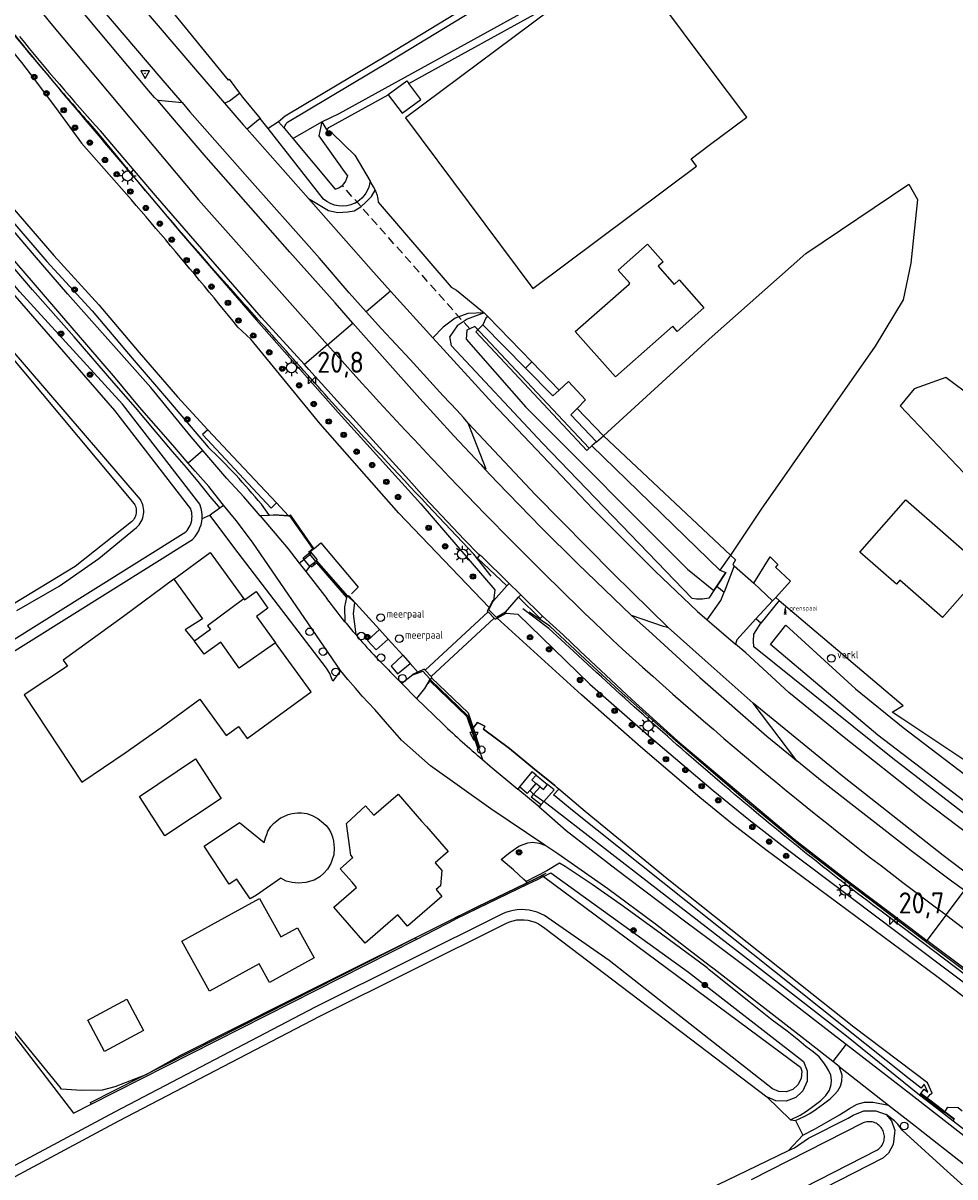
# Model space of a CAD drawing. Header units: metres. Extents: x 121613 to 124518, y 449573 to 453879.
# Tile 55 of 71: x 121919 to 122029, y 453263 to 453400. Entities that reach past the tile are written whole.
import ezdxf

# ---------------------------------------------------------------- set-up
doc = ezdxf.new("R2010")
doc.units = ezdxf.units.M
doc.header["$LTSCALE"] = 4
doc.linetypes.add('STIPPELFIJN', pattern=[0.375, 0.25, -0.125])
doc.layers.get('0').update_dxf_attribs({"linetype": 'CONTINUOUS'})
for name, color, linetype in [('G_BTD', 3, 'CONTINUOUS'), ('G_KWDP1', 2, 'ByLayer'), ('G_OBD', 254, 'CONTINUOUS'), ('G_OTD', 32, 'CONTINUOUS'), ('G_OWG', 6, 'CONTINUOUS'), ('G_OWT', 6, 'CONTINUOUS'), ('G_PND', 1, 'CONTINUOUS'), ('G_WGD', 7, 'CONTINUOUS'), ('G_WGDP1', 2, 'ByLayer'), ('G_WTD', 5, 'CONTINUOUS'), ('LKWDUP', 5, 'CONTINUOUS'), ('LSHD', 3, 'CONTINUOUS'), ('LVGO', 3, 'CONTINUOUS'), ('LWGI', 7, 'CONTINUOUS'), ('PPALHM', 10, 'CONTINUOUS'), ('PVGO', 102, 'CONTINUOUS')]:
    doc.layers.add(name, color=color, linetype=linetype)
for name, color, linetype, true_color in [('PBRD', 7, 'CONTINUOUS', 0xbd2877), ('PPAL', 7, 'CONTINUOUS', 0xbd2877), ('PWTI', 7, 'CONTINUOUS', 0x248bcb)]:
    doc.layers.add(name, color=color, linetype=linetype, true_color=true_color)
doc.styles.add('ISO', font='ISO')
doc.styles.get("Standard").update_dxf_attribs({"font": 'ISO'})
doc.linetypes.add('HAAG', pattern='A,0.25,-0.25,[151,BLOK.SHX,S=0.25,R=0,X=0,Y=0],-0.25,0.25', length=1)

# ---------------------------------------------------------------- blocks, each defined once
blk = doc.blocks.new('boom')
at = {"color": 0}
for radius in [0.315, 0.225, 0.135]:
    blk.add_circle((0, 0), radius, dxfattribs=at)
blk = doc.blocks.new('meerpaal')
at = {"color": 0}
blk.add_circle((0, 0), 0.45, dxfattribs=at)
at = {"color": 0, "style": 'ISO'}
blk.add_attdef('MEERPAAL', (0.7, 0), '', height=0.9, dxfattribs=at)
blk = doc.blocks.new('grensmarkering')
at = {"linetype": 'ByBlock', "lineweight": -2}
h = blk.add_hatch(color=0, dxfattribs=at)
h.dxf.hatch_style = 1
h.paths.add_polyline_path([(0.09, 0.55, 0.219912), (0.05, 0.61, -0.457379), (0.04, 0.66, 2.245674), (-0.04, 0.66, -0.457379), (-0.05, 0.61, 0.219912), (-0.09, 0.55), (-0.15, 0.04), (-0.18, 0.04), (-0.18, 0.01, 0.018367), (-0.1, 0, -0.954633), (0.1, 0, 0.018367), (0.18, 0.01), (0.18, 0.04), (0.15, 0.04)])
at = {"linetype": 'ByBlock', "lineweight": -2, "true_color": 0x681648}
h = blk.add_hatch(color=219, dxfattribs=at)
h.dxf.hatch_style = 1
h.paths.add_polyline_path([(0.1, 0, 1), (-0.1, 0, 1)])
at = {"linetype": 'ByBlock', "lineweight": -2}
h = blk.add_hatch(color=0, dxfattribs=at)
h.dxf.hatch_style = 1
h.paths.add_polyline_path([(0.18, -0.04, -0.022381), (0.08, -0.06, -0.528879), (-0.08, -0.06, -0.022381), (-0.18, -0.04), (-0.18, -0.13, 0.083333), (0.18, -0.13)])
at = {"color": 0, "linetype": 'ByBlock', "lineweight": -2}
blk.add_attdef('GRENSMARKERING', (0.5, 0.35), '', height=0.5, dxfattribs=at)
blk = doc.blocks.new('verkeersbord-pl')
at = {"linetype": 'Continuous'}
blk.add_circle((0, 0), 0.03, dxfattribs=at)
blk = doc.blocks.new('verkeersteller')
at = {"color": 0}
blk.add_circle((0, 0), 0.45, dxfattribs=at)
blk = doc.blocks.new('kilometerpaal')
at = {"color": 0}
for p, q in [((-0.44, 0.44), (0.44, -0.44)), ((-0.44, -0.44), (-0.44, 0.44)), ((0.44, 0.44), (-0.44, -0.44)), ((0.44, -0.44), (0.44, 0.44))]:
    blk.add_line(p, q, dxfattribs=at)
at = {"color": 0, "style": 'ISO'}
blk.add_attdef('KILOMETERPAAL', (0.59, 0.87), '', height=2.5, dxfattribs=at)
blk = doc.blocks.new('verkeersbord')
at = {"color": 0}
for p, q in [((0.5, 0.32), (-0.5, 0.32)), ((-0.5, 0.32), (0, -0.6)), ((0, -0.6), (0.5, 0.32))]:
    blk.add_line(p, q, dxfattribs=at)
blk = doc.blocks.new('verklikker')
at = {"color": 0}
blk.add_circle((0, 0), 0.45, dxfattribs=at)
at = {"color": 0, "style": 'ISO'}
blk.add_attdef('VERKLIKKER', (0.7, 0), '', height=0.9, dxfattribs=at)
blk = doc.blocks.new('lichtmast')
at = {"color": 0}
for p, q in [((-0.6, 0), (-1, 0)), ((-0.71, 0.71), (-0.42, 0.42)), ((0, 0.6), (0, 1)), ((0.42, 0.42), (0.71, 0.71)), ((0.6, 0), (1, 0)), ((-0.42, -0.42), (-0.71, -0.71)), ((0, -0.6), (0, -1)), ((0.42, -0.42), (0.71, -0.71))]:
    blk.add_line(p, q, dxfattribs=at)
blk.add_circle((0, 0), 0.6, dxfattribs=at)

msp = doc.modelspace()

# ---------------------------------------------------------------- linework, layer by layer
at = {"layer": 'G_BTD', "linetype": 'Continuous', "transparency": 33554687}
for points in [[(121978.203, 453358.83), (121978.953, 453359.576)], [(121978.413, 453297.815), (121979.42, 453298.3), (121980.253, 453298.73), (121980.34, 453298.55)], [(122006.8, 453272.43), (122009.609, 453269.704)]]:
    msp.add_lwpolyline(points, dxfattribs=at)
at = {"layer": 'G_KWDP1', "transparency": 33554687}
msp.add_lwpolyline([(121972.571, 453363.363), (121972.33, 453363.12), (121985.469, 453349.07), (121986.087, 453349.592), (121986.077, 453349.602)], dxfattribs=at)
at = {"layer": 'G_OBD', "linetype": 'Continuous', "transparency": 33554687}
msp.add_lwpolyline([(121966.876, 453321.763), (121966.943, 453321.882)], dxfattribs=at)
at = {"layer": 'G_OTD', "linetype": 'Continuous', "transparency": 33554687}
for points in [[(121987.459, 453350.811), (122000, 453362.242), (122011.422, 453372.406), (122023.654, 453380.637), (122024.683, 453378.808), (122023.883, 453371.263), (122022.968, 453366.919), (122019.653, 453361.431), (122013.479, 453352.628), (122006.163, 453342.111), (122002.493, 453336.656)], [(122146.902, 453380.966), (122146.779, 453380.719), (122098.165, 453353.323), (122097.567, 453354.021), (122094.019, 453352.107), (122082.425, 453354.519), (122070.371, 453356.71), (122053.635, 453346.649), (122043.175, 453346.25), (122038.393, 453349.438), (122035.903, 453350.534), (122034.608, 453352.825), (122028.03, 453357.7), (122024.265, 453356.352), (122022.62, 453354.341), (122031.619, 453344.856), (122038.493, 453338.281), (122043.773, 453333.3), (122047.745, 453330.221), (122053.669, 453322.359), (122044.559, 453317.07)], [(121978.953, 453359.576), (121973.743, 453364.945)], [(121982.206, 453356.224), (121978.953, 453359.576)], [(121984.328, 453354.038), (121987.459, 453350.811)], [(121939.879, 453341.007), (121940.816, 453341.405)], [(121942.166, 453307.799), (121935.466, 453303.369), (121932.473, 453308.041), (121939.097, 453312.509), (121942.166, 453307.799)], [(121965.899, 453305.126), (121966.467, 453304.474), (121969.043, 453301.52), (121967.518, 453300.191), (121968.31, 453299.283), (121968.143, 453297.457), (121967.627, 453297.006), (121968.319, 453296.209), (121964.24, 453292.656), (121963.069, 453294), (121959.227, 453290.653), (121955.509, 453294.92), (121958.193, 453297.26), (121957.658, 453297.874), (121956.254, 453299.485), (121957.766, 453300.803), (121957.516, 453301.09), (121956.984, 453304.853), (121959.244, 453306.946), (121960.23, 453305.816), (121963.109, 453308.326), (121965.899, 453305.126)], [(121944.014, 453298.257), (121943.114, 453297.658), (121940.121, 453302.165), (121944.311, 453304.946), (121947.26, 453302.584), (121947.389, 453303.132), (121947.552, 453303.551), (121947.695, 453303.942), (121948.051, 453304.471), (121948.347, 453304.826), (121948.754, 453305.166), (121949.176, 453305.501), (121949.497, 453305.651), (121950.098, 453305.912), (121950.556, 453306.035), (121951.178, 453306.1), (121951.677, 453306.121), (121952.308, 453306.013), (121952.949, 453305.796), (121953.611, 453305.448), (121954.294, 453304.869), (121954.609, 453304.608), (121954.884, 453304.254), (121955.139, 453303.761), (121955.343, 453303.255), (121955.455, 453302.755), (121955.536, 453301.952), (121955.506, 453301.148), (121955.322, 453300.591), (121955.139, 453300.106), (121954.732, 453299.447), (121954.304, 453298.969), (121953.856, 453298.527), (121953.174, 453298.107), (121952.186, 453297.861), (121951.259, 453297.774), (121950.577, 453297.832), (121949.864, 453298.013), (121949.232, 453298.36), (121946.352, 453296.353), (121945.573, 453295.906), (121944.014, 453298.257)], [(121969.911, 453293.499), (121969.824, 453293.679), (121972.439, 453294.938), (121978.413, 453297.815)], [(121978.413, 453297.815), (121978.283, 453297.971)], [(121947.887, 453285.986), (121946.653, 453288.219), (121940.772, 453284.97), (121937.497, 453290.899), (121943.368, 453294.142), (121946.679, 453295.97), (121949.203, 453291.401), (121951.182, 453292.494), (121953.166, 453288.902), (121947.887, 453285.986)], [(121926.756, 453271.582), (121926.666, 453271.76), (121965.174, 453291.282), (121965.264, 453291.104)], [(121932.959, 453280.313), (121928.327, 453277.824), (121926.345, 453281.514), (121930.977, 453284.003), (121932.959, 453280.313)]]:
    msp.add_lwpolyline(points, dxfattribs=at)
at = {"layer": 'G_OWG', "linetype": 'Continuous', "transparency": 33554687}
for points in [[(121932.44, 453405.889), (121942.97, 453392.935), (121943.109, 453393.07), (121944.336, 453391.402)], [(121941.999, 453342.264), (121941.84, 453342.44), (121940.84, 453343.62), (121939.6, 453345.2), (121938.04, 453347.02), (121936.38, 453348.92), (121934.44, 453351.22), (121931.98, 453354.14), (121929.42, 453357.08), (121924.74, 453362.54), (121919.78, 453368.08), (121916.36, 453372.12), (121913.28, 453375.52), (121910.22, 453379.16), (121907.1, 453382.82), (121903.9, 453386.64), (121900.56, 453390.62), (121897.72, 453394.02), (121894.2, 453398.34), (121889.88, 453403.74)], [(121947.712, 453387.212), (121946.754, 453388.387)], [(121960.41, 453379.896), (121960.388, 453379.953), (121960.381, 453379.97), (121960.212, 453380.316), (121959.81, 453380.994)], [(121941.999, 453342.264), (121942.433, 453342.573)], [(121940.816, 453341.405), (121941.04, 453341.58), (121941.999, 453342.264)], [(121956.304, 453322.972), (121955.4, 453321.72), (121955.24, 453322.1), (121955.02, 453322.64), (121954.62, 453323.24), (121944.18, 453336.94), (121940.816, 453341.405)], [(121976.022, 453333.009), (121972.534, 453336.312), (121972.819, 453336.646)], [(122002.493, 453336.656), (122003.098, 453336.089), (122002.781, 453335.55), (122002.959, 453335.38)], [(122000.893, 453332.984), (122001.757, 453332.257)], [(121977.385, 453331.652), (121979.956, 453329.134), (121980.248, 453329.436)], [(122007.871, 453331.646), (122008.291, 453331.256)], [(121975.914, 453329.79), (121975.834, 453329.876)], [(122006.118, 453328.586), (122005.522, 453329.088)], [(121965.47, 453322.8), (121964.836, 453322.498), (121964.855, 453322.469)], [(121979.444, 453309.602), (121978.967, 453310.002), (121979.465, 453310.577)], [(121979.939, 453309.207), (121980.367, 453308.887), (121980.835, 453309.462)], [(121978.72, 453308.746), (121978.423, 453308.395), (121977.519, 453309.17)], [(121979.165, 453308.333), (121978.907, 453308.016), (121980.082, 453307.082)], [(121979.165, 453308.333), (121980.406, 453307.469)], [(121980.082, 453307.082), (121979.817, 453306.804)], [(121980.406, 453307.469), (121980.082, 453307.082)], [(121978.283, 453297.971), (121978.002, 453298.22), (121976.799, 453299.356), (121975.341, 453300.56), (121976.22, 453301.3), (121976.76, 453301.7), (121977.42, 453302.16), (121977.94, 453302.36), (121978.48, 453302.54), (121979.1, 453302.62), (121979.82, 453302.5), (121980.51, 453302.274)], [(122009.609, 453269.704), (122010.76, 453270.26), (122011.52, 453270.76), (122012.44, 453271.42), (122013.22, 453272), (122013.82, 453272.62), (122014.24, 453273.24), (122014.46, 453273.9), (122014.5, 453274.44), (122014.42, 453275), (122014.18, 453275.54), (122013.9, 453276), (122013.56, 453276.48), (122013.02, 453277.18), (122012.32, 453277.78), (122011.44, 453278.4), (122010.6, 453279.12), (122009.22, 453280.22), (122007.44, 453281.52), (122004.7, 453283.74), (122000, 453287.5), (121999.74, 453287.72), (121994.34, 453291.72), (121989.84, 453295), (121986.12, 453297.62), (121982.9, 453299.74), (121982.26, 453300.129), (121980.76, 453299.24), (121978.283, 453297.971)], [(122010.227, 453269.629), (122011.24, 453270.1), (122011.9, 453270.48), (122012.66, 453270.98), (122013.52, 453271.6), (122014.32, 453272.2), (122014.84, 453272.72), (122015.24, 453273.16), (122015.56, 453273.7), (122015.72, 453274.3), (122015.76, 453275), (122015.381, 453276.045)], [(122028.898, 453269.579), (122026.925, 453271.093), (122024.927, 453272.626)], [(122011.074, 453267.885), (122012.48, 453268.62), (122014.14, 453269.56), (122015.42, 453270.32), (122016.62, 453271.08), (122017.54, 453271.58), (122018.38, 453271.82), (122019.42, 453271.8), (122021.251, 453271.46)], [(122021.953, 453269.607), (122020.96, 453270.36)], [(122009.609, 453269.704), (122010.227, 453269.629)], [(122010.227, 453269.629), (122011.074, 453267.885)], [(122032.098, 453262.958), (122032.62, 453261.98), (122032.74, 453261.58), (122032.8, 453261.18), (122032.76, 453260.44), (122032.5, 453259.76), (122027.8, 453264), (122023.818, 453267.627), (122022.86, 453268.5), (122022.36, 453269.2), (122021.953, 453269.607)], [(122009.373, 453266.069), (122011.074, 453267.885)]]:
    msp.add_lwpolyline(points, dxfattribs=at)
at = {"layer": 'G_OWT', "linetype": 'Continuous', "transparency": 33554687}
for points in [[(121939.879, 453341.007), (121939.88, 453341.02), (121939.88, 453341.41), (121939.85, 453341.8), (121939.77, 453342.18), (121939.61, 453342.7), (121930.46, 453354.56), (121918.29, 453367.87), (121893.42, 453397.43), (121876.92, 453418.94), (121863.76, 453436.97), (121854.89, 453450.43), (121849.19, 453459.62), (121848.79, 453459.93), (121848.45, 453460.15), (121848.09, 453460.33), (121847.72, 453460.48), (121847.33, 453460.59), (121846.93, 453460.66), (121846.53, 453460.69), (121846.13, 453460.68), (121845.72, 453460.62), (121845.33, 453460.53), (121845.236, 453460.499)], [(121964.385, 453392.565), (121984.68, 453403.76), (122010.28, 453417.18), (122030.183, 453427.96)], [(122015.388, 453425.885), (122009.19, 453422.44), (121997.26, 453416.34), (121989.87, 453412.97), (121961.86, 453395.93), (121949.715, 453388.674), (121948.964, 453388.021)], [(121892.239, 453407.223), (121900.84, 453396.14), (121906.04, 453389.92), (121911.42, 453383.54), (121916.28, 453377.54), (121921.5, 453371.46), (121926.86, 453365.62), (121931.6, 453359.98), (121936.16, 453354.72), (121940.597, 453349.46)], [(121954.676, 453387.023), (121954.78, 453387.2), (121954.89, 453387.33), (121961.951, 453391.225)], [(121948.964, 453388.021), (121947.712, 453387.212)], [(121948.964, 453388.021), (121949.637, 453387.217)], [(121954.077, 453388.021), (121954.676, 453387.023)], [(121927.321, 453386.923), (121931.692, 453381.627), (121933.84, 453379.025), (121937.397, 453374.832), (121946.327, 453364.492), (121956.033, 453353.578), (121965.817, 453342.732), (121974.57, 453332.529), (121974.416, 453331.237)], [(121954.276, 453378.863), (121947.712, 453387.212)], [(121954.676, 453387.023), (121954.896, 453386.656), (121955.175, 453386.825), (121955.3, 453386.68), (121957.999, 453384.049), (121959.81, 453380.994)], [(121973.323, 453365.378), (121971.316, 453364.624), (121970.1, 453363.836), (121969.256, 453362.566)], [(121973.743, 453364.945), (121973.5, 453364.745), (121973.158, 453363.956)], [(121973.323, 453365.378), (121973.743, 453364.945)], [(121914.29, 453363.68), (121931.85, 453342.72), (121931.91, 453342.61), (121931.98, 453342.46), (121932.03, 453342.29), (121932.07, 453342.13), (121932.09, 453341.96), (121932.09, 453341.79), (121932.08, 453341.62), (121932.05, 453341.45), (121932, 453341.29), (121931.93, 453341.13), (121931.85, 453340.98), (121931.76, 453340.84), (121931.65, 453340.7), (121931.54, 453340.59), (121924.84, 453335.29), (121917.51, 453330.84)], [(122000.534, 453332.45), (121999.947, 453331.544), (121999.189, 453331.43), (121998.475, 453331.423), (121997.98, 453331.52), (121980.235, 453349.941), (121969.435, 453361.453), (121969.256, 453362.566)], [(121940.563, 453351.523), (121939.928, 453350.968), (121948.071, 453342.227), (121948.708, 453342.847)], [(121986.616, 453350.074), (121987.459, 453350.811)], [(121987.459, 453350.811), (122002.493, 453336.656)], [(121947.883, 453341.364), (121946.921, 453342.674)], [(121894.042, 453310.423), (121895.31, 453311.31), (121938.75, 453338.49), (121939.08, 453338.88), (121939.3, 453339.2), (121939.49, 453339.53), (121939.64, 453339.89), (121939.76, 453340.26), (121939.84, 453340.64), (121939.879, 453341.007)], [(122002.493, 453336.656), (122001.259, 453334.877)], [(121974.416, 453331.237), (121974.327, 453331.282), (121973.896, 453330.44)], [(122008.291, 453331.256), (122006.118, 453328.586)], [(122008.291, 453331.256), (122022.963, 453318.838)], [(121974.853, 453329.173), (121975.914, 453329.79)], [(121975.914, 453329.79), (121977.321, 453329.643), (121985.834, 453321.37), (121993.101, 453315.001), (122000.46, 453308.739), (122004.665, 453305.305), (122008.958, 453301.981), (122027.557, 453287.964), (122046.195, 453274)], [(122045.164, 453295.089), (122043.87, 453295.424), (122021.769, 453312.541), (122005.279, 453325.789), (122005.242, 453326.462), (122005.294, 453327.298), (122006.118, 453328.586)], [(122033.474, 453310.18), (122022.932, 453317.22), (122021.685, 453318.053), (122022.963, 453318.838)], [(121972.676, 453313.713), (121971.904, 453316.066)], [(121979.465, 453310.577), (121979.028, 453310.932), (121978.958, 453310.979), (121977.519, 453309.17)], [(121979.465, 453310.577), (121980.835, 453309.462)], [(121980.406, 453307.469), (121981.621, 453308.84), (121981.408, 453308.996), (121980.835, 453309.462)], [(121977.519, 453309.17), (121977.313, 453308.908)], [(122025.005, 453272.75), (122025.083, 453272.849), (122025.466, 453273.337), (122025.91, 453273.001), (122025.455, 453273.942), (122025.093, 453273.462), (122023.689, 453274.596), (121983.986, 453306.222), (121981.525, 453308.256), (121982.163, 453308.925)], [(122024.927, 453272.626), (122016.245, 453279.636), (122003.105, 453289.887), (121994.066, 453296.869), (121980.406, 453307.469)], [(121980.34, 453298.55), (121981.206, 453298.989), (121997.536, 453287.209), (122011.18, 453276.63), (122011.611, 453275.535), (122011.588, 453274.288), (122011.088, 453273.172), (122010.949, 453273.038), (122010.259, 453272.377), (122009.123, 453271.925), (122007.876, 453271.953), (122006.8, 453272.43)], [(121797.093, 453201.591), (121824.02, 453214.98), (121853.92, 453230.5), (121882.03, 453244.68), (121907.04, 453257.28), (121930.04, 453269.59), (121953.84, 453282.02), (121975.9, 453293.01), (121976.33, 453293.19), (121976.75, 453293.32), (121977.18, 453293.41), (121977.62, 453293.44), (121978.06, 453293.44), (121978.5, 453293.38), (121978.93, 453293.28), (121979.35, 453293.14), (121979.75, 453292.95), (121980.13, 453292.73), (121980.52, 453292.43), (122006.8, 453272.43)], [(122025.005, 453272.75), (122024.927, 453272.626)], [(122025.005, 453272.75), (122025.772, 453272.182)], [(122020.96, 453270.36), (122021.584, 453269.619), (122021.961, 453268.592), (122021.989, 453268.517), (122021.965, 453268.123), (122021.8, 453266.8), (122021.24, 453265.76), (122020.55, 453265.16), (121997.93, 453253.58), (121986.458, 453247.704)], [(122009.373, 453266.069), (122010.1, 453266.42), (122011.74, 453267.56), (122016.44, 453269.92), (122017.06, 453270.26), (122018.32, 453270.8), (122019.72, 453270.8), (122020.96, 453270.36)], [(122028.898, 453269.579), (122029.03, 453269.768), (122027.863, 453270.633)], [(122034.711, 453265.073), (122034.678, 453265.099), (122028.898, 453269.579)], [(121849.76, 453186.49), (121892.56, 453208.03), (121913.72, 453219.03), (121916.35, 453220.89), (121918.89, 453222.89), (121920.72, 453224.68), (121922.77, 453226.32), (121923.61, 453227), (121924.58, 453227.63), (121925.62, 453228.13), (121926.77, 453228.54), (121928.52, 453228.77), (121930.26, 453228.85), (121932.05, 453228.62), (121933.71, 453228.5), (121934.04, 453228.49), (121934.33, 453228.51), (121934.62, 453228.56), (121934.9, 453228.64), (121935.18, 453228.76), (121951.41, 453237.07), (121979.89, 453251.87), (122003.272, 453263.127), (122009.373, 453266.069)]]:
    msp.add_lwpolyline(points, dxfattribs=at)
for points in [[(121913.35, 453403.513, 0.0077198), (121923.244, 453391.616)], [(121923.244, 453391.616, 0.0031292), (121927.321, 453386.923)], [(121959.81, 453380.994, -0.2325059), (121958.235, 453378.507)], [(121958.006, 453378.379, -0.3088054), (121954.276, 453378.863)], [(121958.006, 453378.379, 0.0188886), (121958.235, 453378.507)], [(121946.921, 453342.674, 0.0326493), (121940.597, 453349.46)]]:
    msp.add_lwpolyline(points, format="xyb", dxfattribs=at)
at = {"layer": 'G_PND', "linetype": 'Continuous', "transparency": 33554687}
for points in [[(121984.136, 453401.99), (121983.394, 453402.983), (121963.991, 453388.488), (121979.098, 453368.268), (121998.501, 453382.763), (121997.848, 453383.637), (122000, 453385.246), (122004.433, 453388.557), (122000, 453394.491), (121990.722, 453406.909), (121984.136, 453401.99)], [(121961.951, 453391.225), (121961.942, 453391.237), (121964.144, 453392.883), (121964.385, 453392.565)], [(121961.951, 453391.225), (121963.593, 453389.028), (121965.795, 453390.674), (121964.385, 453392.565)], [(121984.119, 453363.176), (121990.485, 453368.788), (121990.578, 453368.87), (121989.189, 453370.445), (121992.677, 453373.519), (121994.529, 453371.419), (121993.929, 453370.89), (121995.827, 453368.737), (121996.427, 453369.266), (121999.341, 453365.959), (121996.186, 453363.176), (121995.658, 453363.774), (121988.869, 453357.79), (121984.119, 453363.176)], [(122017.858, 453336.999), (122023.3, 453343.213), (122032.68, 453334.999), (122027.653, 453329.258), (122022.582, 453333.7), (122022.167, 453333.226), (122017.858, 453336.999)], [(121936.557, 453333.791), (121940.844, 453336.956), (121944.829, 453331.46)], [(121936.557, 453333.791), (121930.561, 453329.364), (121923.439, 453324.2), (121923.957, 453323.488), (121918.798, 453320.081), (121925.643, 453309.729), (121930.771, 453313.222), (121935.023, 453316.222), (121939.628, 453319.595), (121942.75, 453315.288), (121944.207, 453316.344), (121945.228, 453314.936), (121952.821, 453320.442), (121948.596, 453326.267)], [(121936.557, 453333.791), (121939.955, 453329.097), (121937.864, 453327.793), (121939.005, 453326.459)], [(121944.829, 453331.46), (121940.548, 453328.26), (121940.904, 453327.842), (121939.005, 453326.459)], [(121944.829, 453331.46), (121944.918, 453331.338), (121946.278, 453332.323), (121947.682, 453330.353), (121946.339, 453329.378), (121948.596, 453326.267)], [(121948.596, 453326.267), (121944.298, 453323.255), (121942.091, 453326.347), (121940.119, 453324.924), (121939.005, 453326.459)]]:
    msp.add_lwpolyline(points, dxfattribs=at)
at = {"layer": 'G_WGD', "linetype": 'Continuous', "transparency": 33554687}
for points in [[(121891.636, 453438.799), (121904.483, 453421.221), (121911.663, 453412.309), (121921.953, 453399.656), (121939.466, 453378.76), (121954.439, 453361.94), (121954.76, 453361.57)], [(121938.247, 453347.571), (121936.42, 453349.7), (121932.48, 453354.2), (121929.62, 453357.62), (121926.22, 453361.56), (121923.5, 453364.72), (121919.9, 453368.92), (121915.9, 453373.52), (121910.44, 453379.64), (121906.24, 453384.6), (121902.58, 453388.98), (121899.48, 453392.84), (121896.38, 453396.7), (121893.3, 453400.52), (121890.62, 453403.9), (121884.34, 453412.26), (121878.88, 453419.38), (121874.069, 453425.91)], [(121922.205, 453414.168), (121924.486, 453411.513), (121932.13, 453402.381), (121939.089, 453394.194), (121942.537, 453390.225)], [(121937.512, 453390.292), (121935.046, 453393.177), (121923.276, 453407.001), (121922.611, 453407.758), (121922.485, 453407.911)], [(121939.983, 453349.039), (121938.58, 453350.68), (121933.82, 453356.52), (121923.98, 453367.6), (121920.04, 453372.16), (121916.62, 453376.16), (121912.32, 453381.12), (121908.94, 453385.1), (121904.66, 453390.12), (121901.04, 453394.54), (121892.441, 453406.041)], [(121934.628, 453390.528), (121934.264, 453390.88), (121933.529, 453391.743), (121925.168, 453401.715)], [(121934.628, 453390.528), (121934.72, 453390.576), (121937.512, 453390.292)], [(121946.252, 453377.16), (121940.385, 453383.842), (121936.604, 453388.227), (121934.628, 453390.528)], [(121937.512, 453390.292), (121938.445, 453389.201)], [(121942.537, 453390.225), (121943.153, 453390.514), (121944.336, 453391.402)], [(121942.537, 453390.225), (121944.767, 453387.658), (121945.22, 453387.146)], [(121944.336, 453391.402), (121944.685, 453390.928)], [(121944.685, 453390.928), (121946.754, 453388.387)], [(121938.445, 453389.201), (121945.852, 453380.782)], [(121946.754, 453388.387), (121945.22, 453387.146)], [(121952.024, 453359.228), (121946.933, 453364.834), (121934.357, 453379.286), (121927.844, 453386.929)], [(121952.482, 453378.919), (121945.22, 453387.146)], [(121959.337, 453365.487), (121957.307, 453367.731), (121953.822, 453371.858), (121951.956, 453373.942), (121950.377, 453375.709), (121945.852, 453380.782)], [(121952.482, 453378.919), (121954.865, 453377.494), (121955.983, 453377.25), (121957.15, 453377.335), (121957.916, 453377.481), (121958.703, 453377.916), (121959.333, 453378.536), (121959.962, 453379.156), (121960.41, 453379.896)], [(121960.41, 453379.896), (121960.522, 453379.612), (121960.573, 453379.456), (121960.581, 453379.43), (121960.634, 453379.243), (121960.672, 453379.068), (121960.716, 453378.867), (121960.767, 453378.485)], [(121962.219, 453367.954), (121960.197, 453370.18), (121952.482, 453378.919)], [(121960.767, 453378.485), (121969.401, 453368.409)], [(121957.77, 453364.146), (121955.646, 453366.556), (121950.291, 453372.568), (121946.252, 453377.16)], [(121969.401, 453368.409), (121970.054, 453368.049), (121973.323, 453365.378)], [(121962.219, 453367.954), (121959.337, 453365.487)], [(121967.25, 453362.417), (121962.219, 453367.954)], [(121971.432, 453352.297), (121970.855, 453352.98), (121970.066, 453353.83), (121968.477, 453355.547), (121964.536, 453359.853), (121961.152, 453363.482), (121959.337, 453365.487)], [(121973.323, 453365.378), (121971.399, 453365.301), (121969.899, 453364.732), (121968.442, 453363.662), (121967.25, 453362.417)], [(121954.76, 453361.57), (121957.77, 453364.146)], [(121957.77, 453364.146), (121961.545, 453359.865), (121965.698, 453355.228), (121969.725, 453350.797), (121972.92, 453347.391), (121973.453, 453346.818)], [(121954.76, 453361.57), (121952.024, 453359.228)], [(121967.25, 453362.417), (121974.303, 453354.654), (121986.175, 453342.175), (121993.575, 453334.747), (121998.604, 453329.954), (121999.752, 453328.965)], [(121972.819, 453336.646), (121972.692, 453336.716), (121970.994, 453338.464), (121966.241, 453343.503), (121964.392, 453345.577), (121960.896, 453349.414), (121958.152, 453352.449), (121952.545, 453358.654), (121952.024, 453359.228)], [(121973.453, 453346.818), (121973.553, 453346.85), (121971.432, 453352.297)], [(121979.394, 453343.807), (121971.432, 453352.297)], [(121939.983, 453349.039), (121938.247, 453347.571)], [(121946.763, 453341.302), (121944.831, 453343.582), (121942.82, 453345.72), (121939.983, 453349.039)], [(121942.433, 453342.573), (121942.28, 453342.76), (121940.7, 453344.78), (121939.08, 453346.6), (121938.247, 453347.571)], [(121973.453, 453346.818), (121974.872, 453345.292), (121980.118, 453339.901), (121984.385, 453335.663), (121988.68, 453331.499), (121990.732, 453329.553)], [(121995.142, 453328.085), (121988.588, 453334.463), (121979.394, 453343.807)], [(121956.304, 453322.972), (121945.88, 453338.18), (121943.92, 453340.76), (121942.433, 453342.573)], [(121947.883, 453341.364), (121947.767, 453341.359), (121946.763, 453341.302)], [(121946.763, 453341.302), (121950.084, 453337.385), (121951.408, 453335.699)], [(121950.18, 453341.279), (121948.435, 453341.387), (121947.883, 453341.364)], [(121952.699, 453337.09), (121953.136, 453337.456), (121950.378, 453341.417), (121950.242, 453341.322), (121950.18, 453341.279)], [(121951.996, 453336.178), (121951.868, 453336.339), (121952.64, 453336.982)], [(121952.64, 453336.982), (121952.612, 453337.013), (121952.699, 453337.09)], [(121952.64, 453336.982), (121952.647, 453336.988), (121952.773, 453336.824), (121952.666, 453336.735)], [(121952.699, 453337.09), (121953.535, 453336.087), (121953.46, 453336.031)], [(121951.408, 453335.699), (121951.941, 453336.131)], [(121951.408, 453335.699), (121952.167, 453334.732)], [(121951.996, 453336.178), (121951.941, 453336.131)], [(121951.941, 453336.131), (121952.624, 453335.319)], [(121951.996, 453336.178), (121952.666, 453336.735)], [(121952.666, 453336.735), (121953.311, 453335.909)], [(121952.731, 453335.402), (121952.713, 453335.421), (121953.311, 453335.909)], [(121952.731, 453335.402), (121952.873, 453335.251), (121953.433, 453335.734), (121957.011, 453331.623)], [(121953.311, 453335.909), (121953.46, 453336.031)], [(121972.819, 453336.646), (121972.946, 453336.577), (121976.291, 453333.29)], [(122005.279, 453333.317), (122007.217, 453336.443), (122008.121, 453335.534), (122007.858, 453335.245), (122009.633, 453333.565), (122007.871, 453331.646)], [(121952.624, 453335.319), (121952.167, 453334.732)], [(121952.167, 453334.732), (121954.691, 453331.517)], [(121952.624, 453335.319), (121952.731, 453335.402)], [(122002.959, 453335.38), (122001.757, 453332.257)], [(122002.959, 453335.38), (122005.279, 453333.317)], [(121974.416, 453331.237), (121976.022, 453333.009)], [(121976.022, 453333.009), (121976.291, 453333.29)], [(121977.65, 453331.956), (121977.408, 453332.191), (121976.291, 453333.29)], [(122005.279, 453333.317), (122007.491, 453331.232)], [(121957.011, 453331.623), (121956.779, 453330.528), (121956.813, 453328.765)], [(121957.163, 453331.788), (121957.115, 453331.736), (121957.011, 453331.623)], [(121957.163, 453331.788), (121957.958, 453331.047), (121957.791, 453329.688), (121958.095, 453327.228)], [(121975.834, 453329.876), (121977.385, 453331.652)], [(121977.385, 453331.652), (121977.65, 453331.956)], [(121977.65, 453331.956), (121980.248, 453329.436)], [(121999.752, 453328.965), (122001.382, 453331.282), (122001.757, 453332.257)], [(122007.871, 453331.646), (122007.491, 453331.232)], [(121974.77, 453329.248), (121973.867, 453330.163), (121974.352, 453331.111)], [(121974.352, 453331.111), (121974.416, 453331.237)], [(122007.491, 453331.232), (122005.522, 453329.088)], [(121975.834, 453329.876), (121974.77, 453329.248)], [(121980.248, 453329.436), (121982.675, 453327.222), (121984.679, 453325.271), (121990.829, 453319.531), (121996.244, 453314.641), (122010.067, 453302.982), (122016.581, 453297.923), (122023.759, 453292.498), (122025.77, 453290.993)], [(121990.732, 453329.553), (121994.514, 453328.24), (121994.895, 453328.136), (121995.142, 453328.085)], [(121990.732, 453329.553), (121990.793, 453329.495), (121992.778, 453327.705), (121998.887, 453322.147), (122006.837, 453315.203), (122009.809, 453312.728), (122010.373, 453312.266)], [(121999.752, 453328.965), (122000.295, 453328.497), (122003.112, 453326.101)], [(122005.522, 453329.088), (122003.243, 453326.606), (122003.112, 453326.101)], [(121961.945, 453326.697), (121960.501, 453325.413), (121959.474, 453326.522), (121960.921, 453327.829)], [(121961.945, 453326.697), (121960.921, 453327.829)], [(121995.142, 453328.085), (121999.501, 453324.162), (122005.197, 453319.117)], [(122033.595, 453301.356), (122025.457, 453307.544), (122015.794, 453315.19), (122009.427, 453320.379), (122004.312, 453325.081), (122003.112, 453326.101)], [(121963.665, 453324.795), (121962.284, 453323.489), (121963.052, 453322.585), (121964.554, 453323.813)], [(121963.665, 453324.795), (121964.554, 453323.813)], [(121980.51, 453302.274), (121974.108, 453306.601), (121966.951, 453311.68), (121963.54, 453314.729), (121961.631, 453316.885), (121960.359, 453318.342), (121958.861, 453319.944), (121958.081, 453320.876), (121957.178, 453321.896), (121956.304, 453322.972)], [(121963.556, 453321.433), (121962.513, 453322.517)], [(121964.855, 453322.469), (121963.556, 453321.433)], [(121964.855, 453322.469), (121966.039, 453322.914), (121966.882, 453321.988), (121966.653, 453321.528)], [(121963.556, 453321.433), (121965.31, 453319.674)], [(121966.653, 453321.528), (121966.238, 453320.857), (121965.31, 453319.674)], [(121966.653, 453321.528), (121966.718, 453321.482), (121966.876, 453321.763)], [(121966.876, 453321.763), (121971.248, 453317.532), (121972.579, 453313.69), (121972.676, 453313.713)], [(121965.31, 453319.674), (121968.416, 453316.652)], [(122010.373, 453312.266), (122005.197, 453319.117)], [(122031.303, 453298.322), (122027.73, 453301.053), (122015.801, 453310.456), (122005.197, 453319.117)], [(121972.676, 453313.713), (121973.102, 453312.443)], [(121973.102, 453312.443), (121974.046, 453311.651), (121977.313, 453308.908)], [(122030.231, 453296.901), (122028.716, 453298.013), (122024.066, 453301.49), (122013.362, 453309.815), (122010.373, 453312.266)], [(121979.444, 453309.602), (121978.72, 453308.746)], [(121979.939, 453309.207), (121979.444, 453309.602)], [(121979.817, 453306.804), (121977.313, 453308.908)], [(121978.72, 453308.746), (121979.165, 453308.333)], [(121979.939, 453309.207), (121979.165, 453308.333)], [(121979.817, 453306.804), (121980.37, 453306.34), (121983.02, 453304), (121988.96, 453299.44), (121997.2, 453293.2), (122000, 453291.12), (122004.88, 453287.46), (122015.54, 453279.22), (122016.227, 453278.688)], [(122014.632, 453276.63), (122011.7, 453278.92), (122000.58, 453287.58), (122000, 453288.02), (121993.64, 453292.9), (121987.96, 453297.08), (121982.04, 453301.24), (121980.51, 453302.274)], [(122028.052, 453294.015), (122030.231, 453296.901)], [(122028.052, 453294.015), (122025.77, 453290.993)], [(122028.052, 453294.015), (122028.523, 453293.671), (122054.155, 453274.106), (122072.79, 453258.721), (122083.058, 453249.292)], [(122047.007, 453274.865), (122042.507, 453278.37), (122030.656, 453287.34), (122025.77, 453290.993)], [(122016.227, 453278.688), (122014.632, 453276.63)], [(122016.227, 453278.688), (122023.88, 453272.76), (122026.555, 453270.68), (122033.06, 453265.62), (122034.347, 453264.632)], [(122015.381, 453276.045), (122014.632, 453276.63)], [(122015.381, 453276.045), (122021.251, 453271.46)], [(122021.251, 453271.46), (122024.4, 453269), (122024.78, 453268.701), (122030.12, 453264.5), (122032.098, 453262.958)]]:
    msp.add_lwpolyline(points, dxfattribs=at)
for points in [[(121918.244, 453398.134, 0.012335), (121927.844, 453386.929)], [(121954.76, 453361.57, 0.0206083), (121988.543, 453326.594)], [(121956.813, 453328.765, -0.0118608), (121954.691, 453331.517)], [(121956.813, 453328.765, 0.0067171), (121958.095, 453327.228)], [(121958.095, 453327.228, 0.0224574), (121962.513, 453322.517)], [(121988.543, 453326.594, 0.0261058), (122028.052, 453294.015)], [(121968.416, 453316.652, 0.0138304), (121973.102, 453312.443)]]:
    msp.add_lwpolyline(points, format="xyb", dxfattribs=at)
at = {"layer": 'G_WGDP1', "transparency": 33554687}
for points in [[(121966.331, 453323.027), (121973.783, 453329.914)], [(121967.019, 453322.285), (121974.494, 453329.193)], [(121973.783, 453329.914), (121974.494, 453329.193)], [(121967.019, 453322.285), (121966.331, 453323.027)]]:
    msp.add_lwpolyline(points, dxfattribs=at)
at = {"layer": 'G_WTD', "linetype": 'Continuous', "transparency": 33554687}
for points in [[(121841.452, 453510.981), (121848.073, 453499.831), (121855.899, 453483.849), (121860.324, 453474.848), (121866.901, 453463.621), (121867.102, 453463.289), (121873.494, 453452.725), (121880.478, 453442.681), (121887.012, 453433.656), (121894.281, 453424.031), (121899.951, 453416.992), (121904.377, 453411.936), (121908.732, 453406.819), (121912.219, 453402.622), (121916.892, 453396.997), (121918.486, 453395.03), (121920.036, 453393.028), (121922.842, 453389.268), (121925.602, 453385.475)], [(121830.84, 453507.131), (121834.08, 453500.644), (121839.241, 453491.08), (121845.613, 453478.452), (121846.858, 453475.985), (121850.717, 453469.206), (121850.804, 453469.053), (121852.386, 453466.273), (121852.425, 453466.206), (121853.455, 453464.396), (121860.677, 453452.991), (121867.179, 453443.242), (121879.606, 453425.537), (121886.773, 453415.929), (121893.099, 453407.863), (121901.675, 453396.812), (121906.861, 453390.609), (121912.246, 453384.223), (121917.103, 453378.226), (121922.301, 453372.171), (121927.665, 453366.327), (121932.415, 453360.676), (121936.974, 453355.416), (121940.563, 453351.523)], [(121949.637, 453387.217), (121949.64, 453387.24), (121949.66, 453387.36), (121949.7, 453387.48), (121949.75, 453387.59), (121949.8, 453387.7), (121949.87, 453387.8), (121949.94, 453387.9), (121950.02, 453387.99), (121962.25, 453395.28), (121990.22, 453412.31), (121997.59, 453415.67), (122009.55, 453421.78), (122029.89, 453433.08), (122062.27, 453451.34), (122094.4, 453469.504)], [(121954.077, 453388.021), (121956.12, 453388.984), (121984.28, 453404.51), (122009.88, 453417.93), (122041.46, 453435.03), (122064.05, 453447.79), (122096.38, 453466.66), (122096.59, 453466.77), (122096.8, 453466.86), (122097.01, 453466.94), (122097.24, 453466.99), (122097.7, 453467.04)], [(121894.52, 453312.23), (121894.64, 453312.33), (121937.96, 453339.41), (121938.11, 453339.58), (121938.25, 453339.76), (121938.37, 453339.95), (121938.47, 453340.15), (121938.55, 453340.37), (121938.62, 453340.58), (121938.66, 453340.8), (121938.69, 453341.03), (121938.7, 453341.25), (121938.69, 453341.48), (121938.66, 453341.7), (121938.61, 453341.93), (121938.54, 453342.14), (121929.54, 453353.8), (121917.72, 453367.39), (121892.84, 453396.96), (121876.31, 453418.49)], [(121950.639, 453386.018), (121954.077, 453388.021)], [(121954.077, 453388.021), (121953.709, 453386.337), (121956.722, 453382.131), (121957.102, 453381.601)], [(121949.637, 453387.217), (121950.639, 453386.018)], [(121950.639, 453386.018), (121955.651, 453380.023), (121956.093, 453380.203), (121956.481, 453380.481)], [(121917.95, 453330.08), (121922.94, 453332.97), (121927.67, 453336.26), (121932.12, 453339.93), (121932.28, 453340.09), (121932.43, 453340.26), (121932.56, 453340.45), (121932.67, 453340.64), (121932.77, 453340.85), (121932.85, 453341.06), (121932.91, 453341.28), (121932.95, 453341.5), (121932.97, 453341.72), (121932.97, 453341.95), (121932.95, 453342.18), (121932.91, 453342.4), (121932.85, 453342.62), (121932.78, 453342.83), (121932.68, 453343.03), (121932.57, 453343.23), (121914.71, 453364.04)], [(121973.896, 453330.44), (121963.2, 453341.64), (121953.878, 453352.201), (121945.681, 453362.241), (121944.126, 453363.676)], [(121972.571, 453363.363), (121972.196, 453363.761), (121971.6, 453363.472), (121971.269, 453363.311), (121971.203, 453362.261), (121978.245, 453354.194), (121997.421, 453334.972), (122000.534, 453332.45)], [(121973.158, 453363.956), (121972.571, 453363.363)], [(121978.203, 453358.83), (121973.158, 453363.956)], [(121978.203, 453358.83), (121981.45, 453355.529), (121982.206, 453356.224)], [(121982.206, 453356.224), (121983.31, 453357.24), (121985.323, 453355.046), (121984.328, 453354.038)], [(121984.328, 453354.038), (121983.6, 453353.3), (121986.616, 453350.074)], [(121940.563, 453351.523), (121943.576, 453348.301), (121948.708, 453342.847)], [(121986.616, 453350.074), (121986.077, 453349.602)], [(121986.077, 453349.602), (122001.259, 453334.877)], [(121950.18, 453341.279), (121950.134, 453341.328), (121948.708, 453342.847)], [(121957.163, 453331.788), (121953.46, 453336.031)], [(122001.259, 453334.877), (122001.972, 453334.591), (122000.893, 453332.984)], [(122000.893, 453332.984), (122000.534, 453332.45)], [(121960.921, 453327.829), (121957.29, 453331.843), (121957.163, 453331.788)], [(121973.896, 453330.44), (121973.68, 453330.018), (121973.783, 453329.914)], [(121974.494, 453329.193), (121974.607, 453329.079), (121974.853, 453329.173)], [(122113.595, 453206.149), (122110.848, 453209.919), (122108.043, 453213.646), (122107.341, 453214.536), (122106.613, 453215.406), (122100.797, 453222.122), (122094.956, 453228.816), (122092.666, 453231.326), (122090.277, 453233.742), (122085.697, 453238.092), (122081.024, 453242.341), (122075.52, 453247.497), (122069.95, 453252.581), (122067.176, 453255.015), (122064.338, 453257.374), (122045.009, 453272.961), (122036.007, 453279.853), (122026.976, 453286.707), (122006.717, 453301.738), (122002.758, 453304.772), (121998.892, 453307.922), (121991.827, 453313.95), (121984.86, 453320.091), (121974.853, 453329.173)], [(122009.054, 453328.341), (122017.342, 453320.819), (122022.991, 453316.227), (122042.588, 453301.297), (122046.006, 453299.827), (122046.166, 453298.221), (122045.351, 453296.876), (122043.516, 453297.334), (122019.982, 453315.318), (122007.24, 453326.051), (122009.054, 453328.341)], [(121963.665, 453324.795), (121961.945, 453326.697)], [(121965.47, 453322.8), (121964.554, 453323.813)], [(121966.331, 453323.027), (121966.214, 453323.153), (121965.47, 453322.8)], [(121966.943, 453321.882), (121967.063, 453322.095), (121967.113, 453322.184), (121967.019, 453322.285)], [(121966.943, 453321.882), (121971.38, 453317.609), (121971.904, 453316.066)], [(121982.163, 453308.925), (121981.97, 453309.089), (121981.676, 453309.33), (121979.29, 453311.281), (121976.339, 453313.741), (121973.248, 453316.03), (121973.394, 453316.365), (121972.528, 453316.817), (121972.015, 453316.199), (121971.904, 453316.066)], [(121894.042, 453310.423), (121924.661, 453270.52), (121926.756, 453271.582)], [(122025.772, 453272.182), (122025.838, 453272.268), (122026.218, 453272.767), (122026.423, 453272.883), (122025.859, 453274.093), (122017.139, 453280.698), (122004.493, 453290.732), (121995.018, 453298.274), (121985.307, 453306.259), (121982.163, 453308.925)], [(121980.34, 453298.55), (122010.821, 453275.981), (122010.976, 453275.472), (122010.9, 453274.608), (122010.509, 453273.851), (122009.906, 453273.322), (122009.105, 453273.034), (122008.238, 453273.071), (122007.49, 453273.41), (121992.955, 453284.821), (121988.117, 453288.619), (121981.24, 453293.38), (121980.86, 453293.67), (121980.46, 453293.92), (121980.03, 453294.14), (121979.59, 453294.32), (121979.13, 453294.46), (121978.66, 453294.56), (121978.19, 453294.62), (121977.71, 453294.64), (121977.24, 453294.61), (121976.76, 453294.54), (121976.3, 453294.43), (121975.84, 453294.28), (121975.4, 453294.09), (121953.3, 453283.08), (121929.49, 453270.64), (121906.5, 453258.34)], [(121980.34, 453298.55), (121980.338, 453298.548), (121979.509, 453298.121), (121978.5, 453297.635), (121972.526, 453294.758), (121969.911, 453293.499)], [(121965.264, 453291.104), (121969.911, 453293.499)], [(121926.756, 453271.582), (121965.264, 453291.104)], [(122025.772, 453272.182), (122027.052, 453271.234), (122027.863, 453270.633)], [(122027.863, 453270.633), (122027.9, 453270.684), (122028.277, 453271.208), (122029.474, 453271.163), (122029.965, 453270.796)], [(121997.38, 453254.64), (122019.93, 453266.17), (122020.05, 453266.26), (122020.17, 453266.37), (122020.29, 453266.48), (122020.39, 453266.6), (122020.48, 453266.73), (122020.55, 453266.87), (122020.62, 453267.01), (122020.67, 453267.16), (122020.71, 453267.32), (122020.74, 453267.47), (122020.75, 453267.63), (122020.75, 453267.79), (122020.73, 453267.95), (122020.7, 453268.1), (122020.66, 453268.25), (122020.6, 453268.4), (122020.54, 453268.55), (122020.45, 453268.68), (122020.36, 453268.81), (122020.26, 453268.93), (122020.15, 453269.04), (122020.02, 453269.14), (122019.89, 453269.23), (122019.76, 453269.31), (122019.61, 453269.37), (122019.46, 453269.43), (122019.31, 453269.47), (122019.15, 453269.49), (122018.99, 453269.5), (122018.84, 453269.5), (122018.68, 453269.49), (122018.52, 453269.46), (122018.37, 453269.41), (122018.22, 453269.36), (122004.95, 453262.61)]]:
    msp.add_lwpolyline(points, dxfattribs=at)
for points in [[(121944.126, 453363.676, 0.0125891), (121925.602, 453385.475)], [(121957.102, 453381.601, -0.1629872), (121956.481, 453380.481)]]:
    msp.add_lwpolyline(points, format="xyb", dxfattribs=at)
at = {"layer": 'LKWDUP', "linetype": 'STIPPELFIJN', "lineweight": -3, "transparency": 33554687}
msp.add_lwpolyline([(121971.6, 453363.472), (121956.481, 453380.481)], dxfattribs=at)
at = {"layer": 'LSHD', "linetype": 'Continuous', "lineweight": -3, "transparency": 33554687}
for points in [[(121954.077, 453388.021), (121953.709, 453386.337)], [(121953.709, 453386.337), (121956.722, 453382.131)], [(121956.722, 453382.131), (121957.102, 453381.601)], [(121971.269, 453363.311), (121971.203, 453362.261)], [(121971.6, 453363.472), (121971.269, 453363.311)], [(121972.196, 453363.761), (121971.6, 453363.472)], [(121985.77, 453349.333), (121972.196, 453363.761)], [(121940.563, 453351.523), (121936.974, 453355.416)], [(121943.576, 453348.301), (121940.563, 453351.523)], [(121985.469, 453349.07), (121985.77, 453349.333)], [(121948.708, 453342.847), (121943.576, 453348.301)], [(121948.708, 453342.847), (121950.134, 453341.328)], [(121952.506, 453336.995), (121953.02, 453337.446), (121950.287, 453341.32), (121950.242, 453341.322), (121950.134, 453341.328), (121948.365, 453341.421)], [(121950.134, 453341.328), (121950.18, 453341.279)], [(121953.162, 453337.426), (121953.949, 453338.121), (121958.369, 453332.854), (121957.605, 453332.081)], [(121957.175, 453331.668), (121957.115, 453331.736), (121953.42, 453335.924), (121953.055, 453335.574)], [(122000.893, 453332.984), (122001.972, 453334.591)], [(122000.534, 453332.45), (122000.893, 453332.984)], [(122030.364, 453287.31), (122023.875, 453292.169), (122016.074, 453298.075), (122011.215, 453301.858), (122004.555, 453307.346), (121996.023, 453314.647), (121989.291, 453320.655), (121985.288, 453324.309), (121981.096, 453328.224), (121978.655, 453329.907)], [(122009.054, 453328.341), (122017.342, 453320.819)], [(121966.992, 453322.162), (121967.063, 453322.095), (121971.429, 453317.943), (121972.015, 453316.199), (121972.824, 453313.79)], [(122017.342, 453320.819), (122022.991, 453316.227)], [(121972.015, 453316.199), (121972.528, 453316.817)], [(121972.528, 453316.817), (121973.394, 453316.365)], [(121973.394, 453316.365), (121973.248, 453316.03)], [(121971.904, 453316.066), (121972.015, 453316.199)], [(121973.248, 453316.03), (121976.339, 453313.741)], [(121976.339, 453313.741), (121979.29, 453311.281)], [(121979.29, 453311.281), (121981.676, 453309.33)], [(121980.644, 453298.931), (121979.42, 453298.3), (121972.439, 453294.939), (121949.969, 453283.693), (121937.26, 453277.297), (121933.226, 453275.06), (121929.547, 453273.618), (121928.042, 453273.221), (121925.596, 453273.179), (121923.24, 453273.37), (121923.06, 453273.592), (121920.277, 453277.028), (121917.157, 453280.863), (121912.966, 453286.611), (121901.626, 453301.222), (121894.042, 453310.423)], [(122029.065, 453269.789), (122029.054, 453269.797), (122027.9, 453270.684), (122027.106, 453271.294), (122025.838, 453272.268), (122025.083, 453272.849)], [(122027.9, 453270.684), (122028.277, 453271.208)], [(122028.277, 453271.208), (122029.474, 453271.163)], [(122027.863, 453270.633), (122027.9, 453270.684)]]:
    msp.add_lwpolyline(points, dxfattribs=at)
at = {"layer": 'LVGO', "linetype": 'HAAG', "transparency": 33554687}
msp.add_lwpolyline([(121957.999, 453384.049), (121955.3, 453386.68)], dxfattribs=at)
at = {"layer": 'LWGI', "transparency": 33554687}
for points in [[(121974.156, 453334.141), (121972.108, 453336.771), (121966.609, 453342.579, -0.0034058), (121955.709, 453354.29, 0.0002864), (121942.39, 453369.213, -0.0072785), (121931.902, 453381.382), (121931.692, 453381.627, -0.0024896), (121924.148, 453390.538), (121923.244, 453391.616, -0.0026879), (121916.498, 453399.76, -0.0018822), (121913.397, 453403.55, -0.0027549), (121909.03, 453408.986, -0.0017855), (121901.659, 453418.437, -0.0047547), (121894.356, 453427.946)], [(122154.068, 453139.123), (122152.691, 453142.787), (122149.201, 453150.057, 0.0061452), (122143.825, 453160.794, 0.0154862), (122134.24, 453178.278), (122130.163, 453185.158, 0.0101988), (122123.935, 453195.384, 0.0171854), (122117.259, 453205.403, 0.013322), (122109.979, 453214.862, 0.0107595), (122102.167, 453223.966, 0.0179721), (122085.421, 453241.217), (122079.592, 453246.675), (122073.678, 453252.027, 0.0046927), (122064.677, 453259.853, 0.0154153), (122049.174, 453272.504), (122036.527, 453282.219), (122020.523, 453294.315, -0.0080214), (122011.099, 453301.611, -0.0066704), (122001.841, 453309.27, -0.0107301), (121983.91, 453325.269), (121980.975, 453327.966), (121977.903, 453330.283)]]:
    msp.add_lwpolyline(points, format="xyb", dxfattribs=at)

# ---------------------------------------------------------------- block references
at = {"layer": 'PBRD', "transparency": 33554687}
for p in [(121933.141, 453393.751), (121972.101, 453315.307)]:
    msp.add_blockref('verkeersbord', p, dxfattribs=at)
msp.add_blockref('verklikker', (122014.463, 453324.405), dxfattribs=at).add_auto_attribs({'VERKLIKKER': 'verkl '})
at = {"layer": 'PPAL', "transparency": 33554687}
for name, p in [('verkeersbord-pl', (121933.141, 453393.751)), ('lichtmast', (121931.068, 453381.596)), ('lichtmast', (121950.488, 453358.872)), ('lichtmast', (121970.765, 453336.766)), ('verkeersteller', (121952.649, 453327.564)), ('verkeersteller', (121958.76, 453327.054)), ('verkeersteller', (121954.222, 453325.224)), ('verkeersteller', (121961.102, 453324.492)), ('verkeersteller', (121955.731, 453322.805)), ('verkeersteller', (121963.638, 453322.049)), ('lichtmast', (121992.744, 453316.402)), ('verkeersbord-pl', (121972.101, 453315.307)), ('verkeersteller', (121972.966, 453313.586)), ('lichtmast', (122016.109, 453296.935)), ('verkeersteller', (122023.094, 453268.988))]:
    msp.add_blockref(name, p, dxfattribs=at)
msp.add_blockref('grensmarkering', (122009.002, 453329.748), dxfattribs=at).add_auto_attribs({'GRENSMARKERING': 'grenspaal'})
at = {"layer": 'PPALHM', "transparency": 33554687}
for p, values in [((121952.947, 453357.394), {'KILOMETERPAAL': '20,8'}), ((122021.852, 453293.31), {'KILOMETERPAAL': '20,7'})]:
    msp.add_blockref('kilometerpaal', p, dxfattribs=at).add_auto_attribs(values)
at = {"layer": 'PVGO', "transparency": 33554687}
for p in [(121919.999, 453393.322), (121921.445, 453391.392), (121923.492, 453389.39), (121924.826, 453387.313), (121954.896, 453386.656), (121926.581, 453385.551), (121928.379, 453383.493), (121929.772, 453381.802), (121931.387, 453379.748), (121933.218, 453377.809), (121934.875, 453375.928), (121936.293, 453374.057), (121938.049, 453371.611), (121939.251, 453370.291), (121924.777, 453368.115), (121941.004, 453368.486), (121942.951, 453366.552), (121944.2, 453364.464), (121923.175, 453362.893), (121945.951, 453362.679), (121947.85, 453360.702), (121949.39, 453358.74), (121926.617, 453358.046), (121951.39, 453356.774), (121953.117, 453354.563), (121938.134, 453352.754), (121954.895, 453352.495), (121956.669, 453350.91), (121958.203, 453348.926), (121960.05, 453347.334), (121961.735, 453345.345), (121963.115, 453343.553), (121966.733, 453339.888), (121968.691, 453337.705), (121971.984, 453334.117), (121959.463, 453326.948), (121978.758, 453326.923), (121981.007, 453325.489), (121984.679, 453321.84), (121986.991, 453320.088), (121988.771, 453318.192), (121990.825, 453316.506), (121993.101, 453314.556), (121994.858, 453312.467), (121997.168, 453311.185), (121999.107, 453309.265), (122001.059, 453307.602), (122005.105, 453304.436), (122007.092, 453302.692), (121977.46, 453301.42), (122009.109, 453301.005), (121991.012, 453292.174), (121999.468, 453285.7)]:
    msp.add_blockref('boom', p, dxfattribs=at)
at = {"layer": 'PWTI', "transparency": 33554687}
for p in [(121961.067, 453329.251), (121963.254, 453326.751)]:
    msp.add_blockref('meerpaal', p, dxfattribs=at).add_auto_attribs({'MEERPAAL': 'meerpaal'})

doc.saveas('drawing.dxf')
